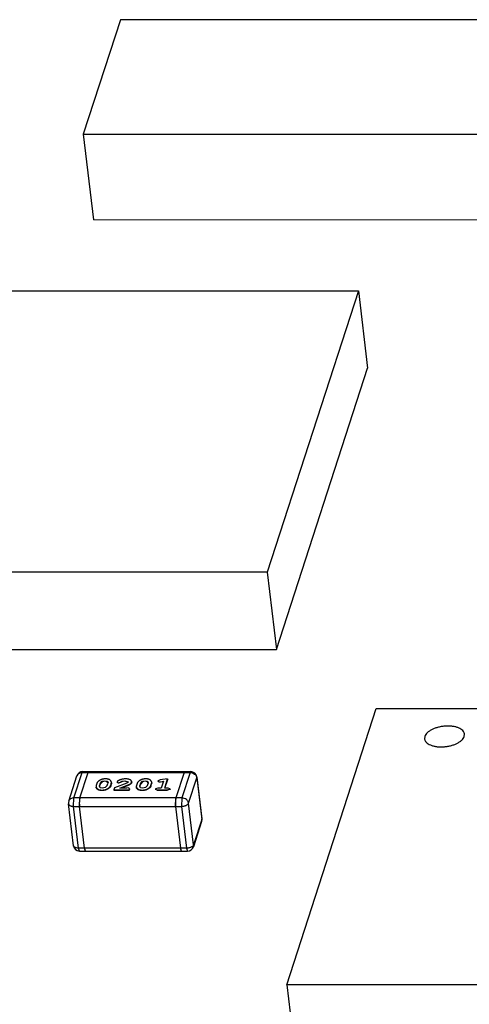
# Model space of a CAD drawing. Header units: millimetres. Extents: x -117 to 182, y -33 to 89.
# Tile 56 of 135: x -95.78 to -93.54, y -2.5 to 2.41. Entities that reach past the tile are written whole.
import ezdxf

# ---------------------------------------------------------------- set-up
doc = ezdxf.new("R2010")
doc.units = ezdxf.units.MM
doc.header["$LTSCALE"] = 1.21
doc.header["$MEASUREMENT"] = 0
doc.layers.get('0').update_dxf_attribs({"linetype": 'CONTINUOUS'})

msp = doc.modelspace()

# ---------------------------------------------------------------- linework, layer by layer
at = {"color": 7, "linetype": 'Continuous'}
for p, q in [((-95.2812, 2.4102), (-95.4662, 1.8389)), ((-93.3203, 2.4102), (-95.2812, 2.4102)), ((-95.4662, 1.8389), (-93.5053, 1.8389)), ((-95.4662, 1.8389), (-95.4151, 1.4117)), ((-93.4542, 1.4116), (-95.4151, 1.4117)), ((-96.7432, 1.0581), (-94.096, 1.058)), ((-94.096, 1.058), (-94.5501, -0.3443)), ((-94.096, 1.058), (-94.05, 0.6734)), ((-94.5041, -0.7289), (-94.05, 0.6734)), ((-94.5501, -0.3443), (-97.1973, -0.3442)), ((-94.5501, -0.3443), (-94.5041, -0.7289)), ((-97.1513, -0.7288), (-94.5041, -0.7289)), ((-94.4525, -2.4006), (-94.0068, -1.0243)), ((-94.0068, -1.0243), (-90.8694, -1.0244)), ((-93.7652, -1.163), (-93.7664, -1.1749)), ((-93.5691, -1.1631), (-93.5678, -1.1512)), ((-95.5384, -1.4861), (-95.4974, -1.3595)), ((-95.5126, -1.4695), (-95.4715, -1.3428)), ((-95.4827, -1.4695), (-95.4417, -1.3428)), ((-95.4715, -1.3428), (-95.4684, -1.3384)), ((-95.4715, -1.3428), (-94.9336, -1.3429)), ((-95.4684, -1.3384), (-94.9305, -1.3384)), ((-95.4417, -1.3428), (-95.4385, -1.3384)), ((-94.9635, -1.3429), (-95.0045, -1.4695)), ((-94.9336, -1.3429), (-94.9746, -1.4695)), ((-94.9635, -1.3429), (-94.9604, -1.3384)), ((-94.9416, -1.4956), (-94.9006, -1.3689)), ((-94.9305, -1.3384), (-94.9336, -1.3429)), ((-94.9006, -1.3689), (-94.9002, -1.3653)), ((-94.9006, -1.3689), (-94.8757, -1.5773)), ((-94.9002, -1.3653), (-94.8753, -1.5737)), ((-95.4017, -1.407), (-95.4023, -1.413)), ((-95.3987, -1.3978), (-95.4017, -1.407)), ((-95.3852, -1.4113), (-95.3847, -1.4068)), ((-95.3809, -1.4184), (-95.3852, -1.4113)), ((-95.3818, -1.3979), (-95.3847, -1.4068)), ((-95.3844, -1.409), (-95.3847, -1.4068)), ((-95.3815, -1.4001), (-95.3844, -1.409)), ((-95.3818, -1.3979), (-95.371, -1.3866)), ((-95.3818, -1.3979), (-95.3815, -1.4001)), ((-95.3708, -1.3888), (-95.3815, -1.4001)), ((-95.3699, -1.4212), (-95.3809, -1.4184)), ((-95.371, -1.3866), (-95.3579, -1.3836)), ((-95.3708, -1.3888), (-95.371, -1.3866)), ((-95.3577, -1.3857), (-95.3708, -1.3888)), ((-95.3569, -1.4181), (-95.3699, -1.4212)), ((-95.3577, -1.3857), (-95.3579, -1.3836)), ((-95.3579, -1.3836), (-95.3469, -1.3863)), ((-95.3466, -1.3885), (-95.3577, -1.3857)), ((-95.3461, -1.4068), (-95.3569, -1.4181)), ((-95.3469, -1.3863), (-95.3466, -1.3885)), ((-95.3469, -1.3863), (-95.3427, -1.3934)), ((-95.3429, -1.3935), (-95.3466, -1.3885)), ((-95.3461, -1.4068), (-95.3432, -1.3979)), ((-95.3427, -1.3934), (-95.3432, -1.3979)), ((-95.3292, -1.407), (-95.3262, -1.3978)), ((-95.3289, -1.4091), (-95.3292, -1.407)), ((-95.3289, -1.4091), (-95.326, -1.3999)), ((-95.3262, -1.3978), (-95.3256, -1.3917)), ((-95.3262, -1.3978), (-95.326, -1.3999)), ((-95.3253, -1.3938), (-95.326, -1.3999)), ((-95.3253, -1.3938), (-95.3256, -1.3917)), ((-95.3101, -1.4195), (-95.3133, -1.4293)), ((-95.2486, -1.3962), (-95.3101, -1.4195)), ((-95.2974, -1.3898), (-95.2975, -1.3908)), ((-95.2975, -1.3908), (-95.2973, -1.3929)), ((-95.2975, -1.3908), (-95.2902, -1.3942)), ((-95.2899, -1.3964), (-95.2973, -1.3929)), ((-95.2902, -1.3942), (-95.2808, -1.3908)), ((-95.2902, -1.3942), (-95.2899, -1.3964)), ((-95.2805, -1.393), (-95.2899, -1.3964)), ((-95.2842, -1.4203), (-95.2467, -1.4063)), ((-95.2487, -1.4203), (-95.2842, -1.4203)), ((-95.2808, -1.3908), (-95.2745, -1.3864)), ((-95.2808, -1.3908), (-95.2805, -1.393)), ((-95.2742, -1.3885), (-95.2805, -1.393)), ((-95.2464, -1.4085), (-95.278, -1.4203)), ((-95.2745, -1.3864), (-95.259, -1.3836)), ((-95.2745, -1.3864), (-95.2742, -1.3885)), ((-95.2587, -1.3857), (-95.2742, -1.3885)), ((-95.259, -1.3836), (-95.2587, -1.3857)), ((-95.259, -1.3836), (-95.2422, -1.3896)), ((-95.2427, -1.3901), (-95.2587, -1.3857)), ((-95.2428, -1.4187), (-95.2487, -1.4203)), ((-95.2423, -1.3911), (-95.2486, -1.3962)), ((-95.2464, -1.4085), (-95.2467, -1.4063)), ((-95.236, -1.4222), (-95.2428, -1.4187)), ((-95.2422, -1.3896), (-95.2423, -1.3911)), ((-95.2364, -1.4252), (-95.236, -1.4222)), ((-95.2357, -1.4244), (-95.236, -1.4222)), ((-95.2255, -1.3916), (-95.2251, -1.3878)), ((-95.2255, -1.3916), (-95.2252, -1.3938)), ((-95.2248, -1.39), (-95.2252, -1.3938)), ((-95.2248, -1.39), (-95.2251, -1.3878)), ((-95.2012, -1.407), (-95.2018, -1.413)), ((-95.1982, -1.3978), (-95.2012, -1.407)), ((-95.1847, -1.4113), (-95.1842, -1.4068)), ((-95.1804, -1.4184), (-95.1847, -1.4113)), ((-95.1813, -1.3979), (-95.1842, -1.4068)), ((-95.1839, -1.409), (-95.1842, -1.4068)), ((-95.181, -1.4001), (-95.1839, -1.409)), ((-95.1813, -1.3979), (-95.1705, -1.3866)), ((-95.1813, -1.3979), (-95.181, -1.4001)), ((-95.1702, -1.3888), (-95.181, -1.4001)), ((-95.1694, -1.4212), (-95.1804, -1.4184)), ((-95.1705, -1.3866), (-95.1574, -1.3836)), ((-95.1702, -1.3888), (-95.1705, -1.3866)), ((-95.1571, -1.3858), (-95.1702, -1.3888)), ((-95.1564, -1.4182), (-95.1694, -1.4212)), ((-95.1571, -1.3858), (-95.1574, -1.3836)), ((-95.1574, -1.3836), (-95.1464, -1.3863)), ((-95.1461, -1.3885), (-95.1571, -1.3858)), ((-95.1456, -1.4068), (-95.1564, -1.4182)), ((-95.1464, -1.3863), (-95.1461, -1.3885)), ((-95.1464, -1.3863), (-95.1422, -1.3934)), ((-95.1424, -1.3935), (-95.1461, -1.3885)), ((-95.1456, -1.4068), (-95.1427, -1.3979)), ((-95.1422, -1.3934), (-95.1427, -1.3979)), ((-95.1287, -1.407), (-95.1257, -1.3978)), ((-95.1284, -1.4092), (-95.1287, -1.407)), ((-95.1284, -1.4092), (-95.1254, -1.3999)), ((-95.1257, -1.3978), (-95.1251, -1.3917)), ((-95.1257, -1.3978), (-95.1254, -1.3999)), ((-95.1248, -1.3938), (-95.1254, -1.3999)), ((-95.1248, -1.3938), (-95.1251, -1.3917)), ((-95.0945, -1.4204), (-95.1067, -1.4248)), ((-95.0775, -1.4204), (-95.0945, -1.4204)), ((-95.0936, -1.3845), (-95.0938, -1.3858)), ((-95.0938, -1.3858), (-95.0935, -1.388)), ((-95.0938, -1.3858), (-95.0875, -1.3893)), ((-95.0832, -1.3797), (-95.0936, -1.3845)), ((-95.0872, -1.3915), (-95.0935, -1.388)), ((-95.0875, -1.3893), (-95.082, -1.3888)), ((-95.0875, -1.3893), (-95.0872, -1.3915)), ((-95.0817, -1.3909), (-95.0872, -1.3915)), ((-95.0457, -1.3746), (-95.0832, -1.3797)), ((-95.082, -1.3888), (-95.0666, -1.3866)), ((-95.0817, -1.3909), (-95.082, -1.3888)), ((-95.0673, -1.3889), (-95.0817, -1.3909)), ((-95.0666, -1.3866), (-95.0775, -1.4204)), ((-95.0605, -1.4204), (-95.0457, -1.3746)), ((-95.0436, -1.4204), (-95.0605, -1.4204)), ((-95.0596, -1.4204), (-95.0454, -1.3768)), ((-95.0457, -1.3746), (-95.0454, -1.3768)), ((-95.0341, -1.4237), (-95.0436, -1.4204)), ((-95.5146, -1.5114), (-95.5126, -1.4695)), ((-94.9746, -1.4695), (-95.5126, -1.4695)), ((-95.4847, -1.5114), (-95.4827, -1.4695)), ((-95.4827, -1.4695), (-95.4837, -1.4734)), ((-95.3729, -1.4301), (-95.3726, -1.4323)), ((-95.3133, -1.4293), (-95.2377, -1.4293)), ((-95.3133, -1.4293), (-95.313, -1.4315)), ((-95.313, -1.4315), (-95.2375, -1.4315)), ((-95.2377, -1.4293), (-95.2364, -1.4252)), ((-95.2377, -1.4293), (-95.2375, -1.4315)), ((-95.2375, -1.4315), (-95.2361, -1.4274)), ((-95.2364, -1.4252), (-95.2361, -1.4274)), ((-95.2357, -1.4244), (-95.2361, -1.4274)), ((-95.1724, -1.4302), (-95.1721, -1.4323)), ((-95.1067, -1.4248), (-95.1068, -1.426)), ((-95.1068, -1.426), (-95.1066, -1.4282)), ((-95.1068, -1.426), (-95.0974, -1.4293)), ((-95.0971, -1.4315), (-95.1066, -1.4282)), ((-95.0974, -1.4293), (-95.0465, -1.4293)), ((-95.0971, -1.4315), (-95.0974, -1.4293)), ((-95.0971, -1.4315), (-95.0462, -1.4315)), ((-95.0465, -1.4293), (-95.0342, -1.4248)), ((-95.0465, -1.4293), (-95.0462, -1.4315)), ((-95.034, -1.427), (-95.0462, -1.4315)), ((-95.0342, -1.4248), (-95.0341, -1.4237)), ((-95.0342, -1.4248), (-95.034, -1.427)), ((-95.0338, -1.4259), (-95.0341, -1.4237)), ((-95.0338, -1.4259), (-95.034, -1.427)), ((-95.0065, -1.5114), (-95.0045, -1.4695)), ((-95.0045, -1.4695), (-95.0055, -1.4734)), ((-94.9746, -1.4695), (-94.9767, -1.5114)), ((-95.5148, -1.7075), (-95.5397, -1.4992)), ((-95.5146, -1.5114), (-94.9767, -1.5114)), ((-95.4896, -1.7197), (-95.5146, -1.5114)), ((-95.4852, -1.5055), (-95.4847, -1.5114)), ((-95.4598, -1.7197), (-95.4847, -1.5114)), ((-95.484, -1.4749), (-95.4845, -1.4783)), ((-95.0071, -1.5055), (-95.0065, -1.5114)), ((-95.0065, -1.5114), (-94.9816, -1.7198)), ((-95.0058, -1.4749), (-95.0064, -1.4783)), ((-94.9767, -1.5114), (-94.9517, -1.7198)), ((-94.9167, -1.7039), (-94.9416, -1.4956)), ((-94.8766, -1.5867), (-94.9176, -1.7133)), ((-94.8757, -1.5773), (-94.9167, -1.7039)), ((-94.8757, -1.5773), (-94.8766, -1.5867)), ((-94.8753, -1.5737), (-94.8757, -1.5773)), ((-94.9176, -1.7133), (-94.9167, -1.7039)), ((-94.9517, -1.7198), (-95.4896, -1.7197)), ((-95.4845, -1.7344), (-95.4896, -1.7197)), ((-95.4845, -1.7344), (-94.9466, -1.7344)), ((-95.4598, -1.7197), (-95.459, -1.7249)), ((-95.4546, -1.7344), (-95.4598, -1.7197)), ((-94.9765, -1.7344), (-94.9816, -1.7198)), ((-94.9816, -1.7198), (-94.9809, -1.7249)), ((-94.9517, -1.7198), (-94.9466, -1.7344)), ((-91.3151, -2.4008), (-94.4525, -2.4006)), ((-94.4525, -2.4006), (-94.3748, -3.0501))]:
    msp.add_line(p, q, dxfattribs=at)
for centre, radius, start, end in [((-95.4684, -1.3689), 0.0305, 89.9976, 162.0553), ((-95.4771, -1.3661), 0.0214, 159.7458, 162.0554), ((-94.9305, -1.3689), 0.0305, 6.8184, 89.9976), ((-95.3529, -1.3971), 0.0106, 13.7924, 19.7804), ((-95.1524, -1.3971), 0.0106, 13.7924, 19.7804), ((-95.5094, -1.4955), 0.0305, 162.0553, 186.8184), ((-95.3312, -1.4955), 0.1543, 178.9807, 180.453), ((-95.3444, -1.4951), 0.1411, 176.4821, 178.0158), ((-95.3349, -1.4955), 0.1507, 178.0006, 178.9828), ((-95.332, -1.4956), 0.1535, 180.4499, 181.377), ((-95.3382, -1.4957), 0.1473, 181.3739, 183.0299), ((-95.3564, -1.4943), 0.1291, 175.3971, 176.4879), ((-95.349, -1.4962), 0.1365, 183.0446, 183.8956), ((-95.3734, -1.4929), 0.1121, 173.6008, 175.4321), ((-95.39, -1.491), 0.0953, 172.3305, 173.6093), ((-95.4267, -1.4852), 0.0582, 168.2745, 169.7878), ((-94.8569, -1.4955), 0.1505, 178.0003, 178.9837), ((-94.8527, -1.4956), 0.1547, 178.9825, 180.451), ((-94.8543, -1.4956), 0.1531, 180.4479, 181.3776), ((-94.8599, -1.4957), 0.1475, 181.375, 183.0289), ((-94.8659, -1.4951), 0.1415, 176.4839, 178.0139), ((-94.8712, -1.4963), 0.1362, 183.0443, 183.8974), ((-94.8788, -1.4943), 0.1285, 175.3944, 176.4896), ((-94.8949, -1.493), 0.1124, 173.6036, 175.4294), ((-94.9122, -1.491), 0.095, 172.329, 173.6123), ((-94.9487, -1.4852), 0.058, 168.271, 169.7885), ((-94.9056, -1.5773), 0.0305, 342.0553, 6.8184), ((-95.4845, -1.7039), 0.0305, 186.8184, 269.9976), ((-94.9466, -1.7039), 0.0305, 269.9976, 342.0553), ((-95.4024, -1.7143), 0.0576, 190.5467, 192.0548), ((-94.9244, -1.7144), 0.0574, 190.5434, 192.0552)]:
    msp.add_arc(centre, radius, start, end, dxfattribs=at)
for points, knots in [([(-93.5678, -1.1512), (-93.568, -1.1496), (-93.5687, -1.1466), (-93.5711, -1.1405), (-93.5765, -1.1333), (-93.5856, -1.126), (-93.5973, -1.12), (-93.6113, -1.1154), (-93.627, -1.1124), (-93.644, -1.1109), (-93.6618, -1.1112), (-93.6797, -1.1131), (-93.6973, -1.1166), (-93.7138, -1.1217), (-93.7289, -1.128), (-93.74, -1.1344), (-93.7478, -1.1401), (-93.7567, -1.1479), (-93.7629, -1.156), (-93.7652, -1.163)], [0, 0, 0, 0, 0.020108, 0.040681, 0.084701, 0.134596, 0.191389, 0.255024, 0.324689, 0.399065, 0.476501, 0.555151, 0.633098, 0.708466, 0.779539, 0.844893, 0.875123, 0.903612, 1, 1, 1, 1]), ([(-93.7664, -1.1749), (-93.7662, -1.1765), (-93.7656, -1.1795), (-93.7631, -1.1856), (-93.7578, -1.1928), (-93.7486, -1.2001), (-93.7369, -1.2061), (-93.7229, -1.2107), (-93.7072, -1.2137), (-93.6902, -1.2152), (-93.6724, -1.2149), (-93.6545, -1.213), (-93.637, -1.2095), (-93.6204, -1.2044), (-93.6053, -1.1981), (-93.5942, -1.1917), (-93.5865, -1.186), (-93.5775, -1.1782), (-93.5714, -1.1701), (-93.5691, -1.1631)], [0, 0, 0, 0, 0.020108, 0.040681, 0.084701, 0.134596, 0.191389, 0.255024, 0.324689, 0.399065, 0.476501, 0.555151, 0.633098, 0.708466, 0.779539, 0.844893, 0.875123, 0.903612, 1, 1, 1, 1]), ([(-95.4971, -1.3587), (-95.4967, -1.3575), (-95.4956, -1.3552), (-95.4934, -1.3521), (-95.4907, -1.3494), (-95.4864, -1.3462), (-95.48, -1.3435), (-95.4744, -1.3428), (-95.4715, -1.3428)], [0, 0, 0, 0, 0.116781, 0.23482, 0.35499, 0.477955, 0.732839, 1, 1, 1, 1]), ([(-95.4401, -1.3395), (-95.4401, -1.3395), (-95.4403, -1.3397), (-95.4404, -1.3399), (-95.4405, -1.3401)], [0, 0, 0, 0, 0.235656, 1, 1, 1, 1]), ([(-95.4392, -1.3386), (-95.4393, -1.3387), (-95.4396, -1.3389), (-95.4399, -1.3392), (-95.4401, -1.3395)], [0, 0, 0, 0, 0.218323, 1, 1, 1, 1]), ([(-95.4385, -1.3384), (-95.4386, -1.3384), (-95.4388, -1.3384), (-95.4391, -1.3385), (-95.4392, -1.3386)], [0, 0, 0, 0, 0.239088, 1, 1, 1, 1]), ([(-94.962, -1.3395), (-94.962, -1.3395), (-94.9621, -1.3397), (-94.9623, -1.3399), (-94.9624, -1.3401)], [0, 0, 0, 0, 0.235609, 1, 1, 1, 1]), ([(-94.9611, -1.3386), (-94.9612, -1.3387), (-94.9615, -1.3389), (-94.9618, -1.3392), (-94.962, -1.3395)], [0, 0, 0, 0, 0.218331, 1, 1, 1, 1]), ([(-94.9604, -1.3384), (-94.9605, -1.3384), (-94.9607, -1.3384), (-94.9609, -1.3385), (-94.9611, -1.3386)], [0, 0, 0, 0, 0.239123, 1, 1, 1, 1]), ([(-94.9336, -1.3429), (-94.9297, -1.3429), (-94.9218, -1.3442), (-94.913, -1.349), (-94.9073, -1.3543), (-94.904, -1.3588), (-94.9017, -1.3637), (-94.9008, -1.3672), (-94.9006, -1.3689)], [0, 0, 0, 0, 0.259672, 0.518629, 0.644847, 0.767287, 0.885584, 1, 1, 1, 1]), ([(-95.4023, -1.413), (-95.4023, -1.4135), (-95.4021, -1.4144), (-95.4018, -1.4154), (-95.4015, -1.4163), (-95.4011, -1.4171), (-95.4006, -1.4181), (-95.3998, -1.4194), (-95.3987, -1.4209), (-95.3975, -1.4224), (-95.3963, -1.4235), (-95.3953, -1.4244), (-95.3935, -1.4258), (-95.3911, -1.4272), (-95.3879, -1.4284), (-95.3852, -1.4291), (-95.3823, -1.4296), (-95.3792, -1.4299), (-95.3761, -1.4301), (-95.3739, -1.4301), (-95.3729, -1.4301)], [0, 0, 0, 0, 0.045198, 0.068002, 0.091074, 0.114369, 0.137891, 0.186135, 0.236012, 0.287546, 0.341103, 0.368691, 0.397141, 0.521023, 0.591242, 0.666663, 0.746281, 0.828865, 0.913717, 1, 1, 1, 1]), ([(-95.3726, -1.4323), (-95.3737, -1.4323), (-95.3758, -1.4323), (-95.379, -1.4321), (-95.382, -1.4317), (-95.3849, -1.4312), (-95.3877, -1.4305), (-95.3908, -1.4294), (-95.3932, -1.428), (-95.395, -1.4266), (-95.396, -1.4257), (-95.3972, -1.4245), (-95.3985, -1.4231), (-95.3996, -1.4216), (-95.4004, -1.4203), (-95.4009, -1.4192), (-95.4012, -1.4184), (-95.4015, -1.4176), (-95.4019, -1.4165), (-95.402, -1.4157), (-95.4021, -1.4151)], [0, 0, 0, 0, 0.086283, 0.171135, 0.253719, 0.333337, 0.408758, 0.478977, 0.602859, 0.631309, 0.658897, 0.712454, 0.763988, 0.813865, 0.862109, 0.885631, 0.908926, 0.931998, 0.954802, 1, 1, 1, 1]), ([(-95.3551, -1.3746), (-95.3564, -1.3746), (-95.3591, -1.3746), (-95.3631, -1.375), (-95.3671, -1.3755), (-95.3709, -1.3764), (-95.3746, -1.3775), (-95.3781, -1.3788), (-95.3813, -1.3803), (-95.3842, -1.382), (-95.3869, -1.3838), (-95.3893, -1.3856), (-95.3916, -1.3875), (-95.3936, -1.3895), (-95.3953, -1.3915), (-95.3967, -1.3935), (-95.3979, -1.3956), (-95.3984, -1.3971), (-95.3987, -1.3978)], [0, 0, 0, 0, 0.076103, 0.152982, 0.229963, 0.306092, 0.380181, 0.451414, 0.519124, 0.583134, 0.644299, 0.703021, 0.759403, 0.81292, 0.863755, 0.911685, 0.956985, 1, 1, 1, 1]), ([(-95.3844, -1.409), (-95.3845, -1.4092), (-95.3847, -1.41), (-95.3849, -1.4107), (-95.3849, -1.4113)], [0, 0, 0, 0, 0.253259, 1, 1, 1, 1]), ([(-95.3729, -1.4301), (-95.3715, -1.4301), (-95.3689, -1.4301), (-95.3649, -1.4298), (-95.3609, -1.4292), (-95.357, -1.4284), (-95.3533, -1.4273), (-95.3498, -1.426), (-95.3466, -1.4245), (-95.3437, -1.4227), (-95.3411, -1.421), (-95.3386, -1.4191), (-95.3364, -1.4172), (-95.3343, -1.4153), (-95.3326, -1.4132), (-95.3311, -1.4112), (-95.33, -1.4091), (-95.3295, -1.4077), (-95.3292, -1.407)], [0, 0, 0, 0, 0.076062, 0.1529, 0.229849, 0.305937, 0.380148, 0.451353, 0.519146, 0.583106, 0.644211, 0.703089, 0.759427, 0.813058, 0.863697, 0.911745, 0.957006, 1, 1, 1, 1]), ([(-95.3289, -1.4091), (-95.3292, -1.4098), (-95.3297, -1.4113), (-95.3309, -1.4134), (-95.3324, -1.4154), (-95.3341, -1.4174), (-95.3361, -1.4194), (-95.3383, -1.4213), (-95.3408, -1.4231), (-95.3435, -1.4249), (-95.3464, -1.4266), (-95.3496, -1.4281), (-95.3531, -1.4295), (-95.3568, -1.4305), (-95.3607, -1.4314), (-95.3646, -1.4319), (-95.3686, -1.4323), (-95.3713, -1.4323), (-95.3726, -1.4323)], [0, 0, 0, 0, 0.042994, 0.088255, 0.136303, 0.186942, 0.240573, 0.296911, 0.355789, 0.416894, 0.480854, 0.548647, 0.619852, 0.694063, 0.770151, 0.8471, 0.923938, 1, 1, 1, 1]), ([(-95.3256, -1.3917), (-95.3257, -1.3905), (-95.3262, -1.3889), (-95.3272, -1.3868), (-95.3282, -1.3853), (-95.3293, -1.3838), (-95.331, -1.3818), (-95.3331, -1.3799), (-95.3355, -1.3783), (-95.3377, -1.3772), (-95.3401, -1.3764), (-95.3428, -1.3757), (-95.3457, -1.3752), (-95.3488, -1.3748), (-95.3519, -1.3746), (-95.3541, -1.3746), (-95.3551, -1.3746)], [0, 0, 0, 0, 0.090779, 0.137637, 0.18605, 0.236101, 0.28761, 0.397265, 0.457128, 0.521488, 0.59179, 0.667076, 0.746541, 0.829067, 0.913856, 1, 1, 1, 1]), ([(-95.256, -1.3746), (-95.257, -1.3746), (-95.2592, -1.3746), (-95.2635, -1.3749), (-95.2688, -1.3755), (-95.2751, -1.3767), (-95.2801, -1.3782), (-95.2839, -1.3796), (-95.2865, -1.3808), (-95.289, -1.3821), (-95.2912, -1.3835), (-95.2932, -1.385), (-95.2947, -1.3862), (-95.2958, -1.3873), (-95.2965, -1.3881), (-95.297, -1.389), (-95.2973, -1.3895), (-95.2974, -1.3898)], [0, 0, 0, 0, 0.069879, 0.140154, 0.281617, 0.421822, 0.558165, 0.623765, 0.687044, 0.747283, 0.804419, 0.858799, 0.910421, 0.934975, 0.958174, 0.97959, 1, 1, 1, 1]), ([(-95.2251, -1.3878), (-95.2252, -1.3868), (-95.2259, -1.3847), (-95.2281, -1.382), (-95.2312, -1.3797), (-95.2351, -1.3778), (-95.2388, -1.3766), (-95.2421, -1.3758), (-95.2456, -1.3752), (-95.2503, -1.3747), (-95.254, -1.3746), (-95.256, -1.3746)], [0, 0, 0, 0, 0.085189, 0.179155, 0.286036, 0.406108, 0.539693, 0.611163, 0.685484, 0.839848, 1, 1, 1, 1]), ([(-95.2467, -1.4063), (-95.2455, -1.4058), (-95.2431, -1.4049), (-95.2396, -1.4033), (-95.2368, -1.402), (-95.2346, -1.4009), (-95.233, -1.4), (-95.2316, -1.3991), (-95.2299, -1.3978), (-95.2284, -1.3964), (-95.2272, -1.3949), (-95.2265, -1.3939), (-95.2259, -1.3927), (-95.2256, -1.392), (-95.2255, -1.3916)], [0, 0, 0, 0, 0.146444, 0.290758, 0.432282, 0.501313, 0.568618, 0.633709, 0.694972, 0.807639, 0.859604, 0.908807, 0.955194, 1, 1, 1, 1]), ([(-95.2252, -1.3938), (-95.2254, -1.3942), (-95.2257, -1.3949), (-95.2262, -1.396), (-95.2269, -1.3971), (-95.2281, -1.3986), (-95.2296, -1.4), (-95.2313, -1.4012), (-95.2328, -1.4021), (-95.2343, -1.403), (-95.2365, -1.4042), (-95.2393, -1.4055), (-95.2429, -1.407), (-95.2452, -1.408), (-95.2464, -1.4085)], [0, 0, 0, 0, 0.044806, 0.091193, 0.140396, 0.192361, 0.305028, 0.366291, 0.431382, 0.498687, 0.567718, 0.709242, 0.853556, 1, 1, 1, 1]), ([(-95.2422, -1.3909), (-95.2422, -1.3908), (-95.2424, -1.3906), (-95.2426, -1.3903), (-95.2427, -1.3901)], [0, 0, 0, 0, 0.242934, 1, 1, 1, 1]), ([(-95.2018, -1.413), (-95.2018, -1.4135), (-95.2016, -1.4144), (-95.2013, -1.4155), (-95.201, -1.4163), (-95.2006, -1.4171), (-95.2001, -1.4181), (-95.1993, -1.4194), (-95.1982, -1.4209), (-95.197, -1.4224), (-95.1958, -1.4235), (-95.1947, -1.4244), (-95.193, -1.4258), (-95.1906, -1.4272), (-95.1874, -1.4284), (-95.1847, -1.4291), (-95.1818, -1.4296), (-95.1787, -1.4299), (-95.1756, -1.4301), (-95.1734, -1.4301), (-95.1724, -1.4302)], [0, 0, 0, 0, 0.045198, 0.068002, 0.091074, 0.114369, 0.137891, 0.186135, 0.236012, 0.287546, 0.341103, 0.368691, 0.397141, 0.521023, 0.591242, 0.666663, 0.746281, 0.828865, 0.913717, 1, 1, 1, 1]), ([(-95.1721, -1.4323), (-95.1732, -1.4323), (-95.1753, -1.4323), (-95.1785, -1.4321), (-95.1815, -1.4317), (-95.1844, -1.4312), (-95.1872, -1.4305), (-95.1903, -1.4294), (-95.1927, -1.428), (-95.1945, -1.4266), (-95.1955, -1.4257), (-95.1967, -1.4245), (-95.198, -1.4231), (-95.1991, -1.4216), (-95.1999, -1.4203), (-95.2004, -1.4192), (-95.2007, -1.4184), (-95.201, -1.4176), (-95.2014, -1.4165), (-95.2015, -1.4157), (-95.2016, -1.4151)], [0, 0, 0, 0, 0.086283, 0.171135, 0.253719, 0.333337, 0.408758, 0.478977, 0.602859, 0.631309, 0.658897, 0.712454, 0.763988, 0.813865, 0.862109, 0.885631, 0.908926, 0.931998, 0.954802, 1, 1, 1, 1]), ([(-95.1546, -1.3746), (-95.1559, -1.3746), (-95.1586, -1.3746), (-95.1626, -1.375), (-95.1666, -1.3755), (-95.1704, -1.3764), (-95.1741, -1.3775), (-95.1776, -1.3788), (-95.1808, -1.3803), (-95.1837, -1.382), (-95.1864, -1.3838), (-95.1888, -1.3856), (-95.1911, -1.3875), (-95.193, -1.3895), (-95.1948, -1.3915), (-95.1962, -1.3935), (-95.1974, -1.3956), (-95.1979, -1.3971), (-95.1982, -1.3978)], [0, 0, 0, 0, 0.076103, 0.152982, 0.229963, 0.306092, 0.380181, 0.451414, 0.519124, 0.583134, 0.644299, 0.703021, 0.759403, 0.81292, 0.863755, 0.911685, 0.956985, 1, 1, 1, 1]), ([(-95.1839, -1.409), (-95.184, -1.4092), (-95.1842, -1.41), (-95.1844, -1.4108), (-95.1844, -1.4113)], [0, 0, 0, 0, 0.253259, 1, 1, 1, 1]), ([(-95.1724, -1.4302), (-95.171, -1.4301), (-95.1684, -1.4301), (-95.1644, -1.4298), (-95.1604, -1.4292), (-95.1565, -1.4284), (-95.1528, -1.4273), (-95.1493, -1.426), (-95.1461, -1.4245), (-95.1432, -1.4228), (-95.1406, -1.421), (-95.1381, -1.4191), (-95.1358, -1.4172), (-95.1338, -1.4153), (-95.1321, -1.4133), (-95.1306, -1.4112), (-95.1295, -1.4091), (-95.1289, -1.4077), (-95.1287, -1.407)], [0, 0, 0, 0, 0.076062, 0.1529, 0.229849, 0.305937, 0.380148, 0.451353, 0.519146, 0.583106, 0.644211, 0.703089, 0.759427, 0.813058, 0.863697, 0.911745, 0.957006, 1, 1, 1, 1]), ([(-95.1284, -1.4092), (-95.1287, -1.4099), (-95.1292, -1.4113), (-95.1304, -1.4134), (-95.1318, -1.4154), (-95.1336, -1.4175), (-95.1356, -1.4194), (-95.1378, -1.4213), (-95.1403, -1.4231), (-95.143, -1.4249), (-95.1459, -1.4266), (-95.1491, -1.4281), (-95.1525, -1.4295), (-95.1563, -1.4305), (-95.1601, -1.4314), (-95.1641, -1.4319), (-95.1681, -1.4323), (-95.1708, -1.4323), (-95.1721, -1.4323)], [0, 0, 0, 0, 0.042994, 0.088255, 0.136303, 0.186942, 0.240573, 0.296911, 0.355789, 0.416894, 0.480854, 0.548647, 0.619852, 0.694063, 0.770151, 0.8471, 0.923938, 1, 1, 1, 1]), ([(-95.1251, -1.3917), (-95.1252, -1.3906), (-95.1257, -1.3889), (-95.1267, -1.3868), (-95.1276, -1.3853), (-95.1288, -1.3838), (-95.1305, -1.3818), (-95.1326, -1.38), (-95.135, -1.3784), (-95.1371, -1.3772), (-95.1396, -1.3764), (-95.1423, -1.3757), (-95.1452, -1.3752), (-95.1483, -1.3748), (-95.1514, -1.3746), (-95.1535, -1.3746), (-95.1546, -1.3746)], [0, 0, 0, 0, 0.090779, 0.137637, 0.18605, 0.236101, 0.28761, 0.397265, 0.457128, 0.521488, 0.59179, 0.667076, 0.746541, 0.829067, 0.913856, 1, 1, 1, 1]), ([(-95.5126, -1.4695), (-95.5155, -1.4695), (-95.5212, -1.4702), (-95.5278, -1.4731), (-95.5322, -1.4764), (-95.5349, -1.4793), (-95.537, -1.4825), (-95.538, -1.4849), (-95.5384, -1.4861)], [0, 0, 0, 0, 0.267508, 0.522304, 0.645128, 0.765154, 0.883126, 1, 1, 1, 1]), ([(-94.9416, -1.4956), (-94.9418, -1.4938), (-94.9427, -1.4904), (-94.945, -1.4854), (-94.9483, -1.4809), (-94.954, -1.4756), (-94.9628, -1.4709), (-94.9707, -1.4695), (-94.9746, -1.4695)], [0, 0, 0, 0, 0.114416, 0.232713, 0.355153, 0.481371, 0.740328, 1, 1, 1, 1]), ([(-95.5397, -1.4992), (-95.5396, -1.5), (-95.5391, -1.5018), (-95.5374, -1.5042), (-95.535, -1.5063), (-95.5319, -1.5081), (-95.5282, -1.5095), (-95.5224, -1.511), (-95.5178, -1.5114), (-95.5146, -1.5114)], [0, 0, 0, 0, 0.087266, 0.180998, 0.285852, 0.404158, 0.536292, 0.681178, 1, 1, 1, 1]), ([(-94.9767, -1.5114), (-94.9747, -1.5114), (-94.9707, -1.5112), (-94.9649, -1.5103), (-94.9593, -1.5088), (-94.9541, -1.5069), (-94.9496, -1.5045), (-94.945, -1.5012), (-94.9424, -1.4979), (-94.9416, -1.4956)], [0, 0, 0, 0, 0.14729, 0.295318, 0.43989, 0.577058, 0.703436, 0.816585, 1, 1, 1, 1]), ([(-95.4896, -1.7197), (-95.4928, -1.7197), (-95.4975, -1.7194), (-95.5033, -1.7179), (-95.507, -1.7165), (-95.5101, -1.7147), (-95.5125, -1.7126), (-95.5142, -1.7102), (-95.5147, -1.7084), (-95.5148, -1.7075)], [0, 0, 0, 0, 0.318822, 0.463708, 0.595842, 0.714148, 0.819002, 0.912734, 1, 1, 1, 1]), ([(-94.9167, -1.7039), (-94.9175, -1.7063), (-94.9201, -1.7096), (-94.9247, -1.7129), (-94.9292, -1.7153), (-94.9343, -1.7172), (-94.9399, -1.7187), (-94.9458, -1.7196), (-94.9498, -1.7198), (-94.9517, -1.7198)], [0, 0, 0, 0, 0.183415, 0.296564, 0.422942, 0.56011, 0.704682, 0.85271, 1, 1, 1, 1]), ([(-95.458, -1.7291), (-95.458, -1.7292), (-95.4579, -1.7296), (-95.4577, -1.7301), (-95.4576, -1.7304)], [0, 0, 0, 0, 0.260662, 1, 1, 1, 1]), ([(-95.4576, -1.7304), (-95.4576, -1.7305), (-95.4573, -1.7311), (-95.4571, -1.7317), (-95.4569, -1.7321)], [0, 0, 0, 0, 0.270722, 1, 1, 1, 1]), ([(-95.4569, -1.7321), (-95.4569, -1.7322), (-95.4567, -1.7325), (-95.4566, -1.7328), (-95.4564, -1.733)], [0, 0, 0, 0, 0.266532, 1, 1, 1, 1]), ([(-95.4564, -1.733), (-95.4564, -1.7331), (-95.4562, -1.7334), (-95.4559, -1.7337), (-95.4557, -1.7339)], [0, 0, 0, 0, 0.279152, 1, 1, 1, 1]), ([(-95.4557, -1.7339), (-95.4556, -1.734), (-95.4554, -1.7341), (-95.4552, -1.7343), (-95.455, -1.7343)], [0, 0, 0, 0, 0.273842, 1, 1, 1, 1]), ([(-95.455, -1.7343), (-95.455, -1.7343), (-95.4549, -1.7344), (-95.4547, -1.7344), (-95.4546, -1.7344)], [0, 0, 0, 0, 0.256226, 1, 1, 1, 1]), ([(-94.9795, -1.7304), (-94.9794, -1.7306), (-94.9792, -1.7311), (-94.979, -1.7317), (-94.9788, -1.7321)], [0, 0, 0, 0, 0.27065, 1, 1, 1, 1]), ([(-94.9788, -1.7321), (-94.9787, -1.7322), (-94.9786, -1.7325), (-94.9784, -1.7328), (-94.9783, -1.733)], [0, 0, 0, 0, 0.2666, 1, 1, 1, 1]), ([(-94.9783, -1.733), (-94.9782, -1.7331), (-94.978, -1.7334), (-94.9778, -1.7337), (-94.9775, -1.7339)], [0, 0, 0, 0, 0.279078, 1, 1, 1, 1]), ([(-94.9775, -1.7339), (-94.9775, -1.734), (-94.9773, -1.7341), (-94.9771, -1.7343), (-94.9769, -1.7343)], [0, 0, 0, 0, 0.273924, 1, 1, 1, 1])]:
    msp.add_open_spline(points, degree=3, knots=knots, dxfattribs=at)
for points in [[(-95.3849, -1.4113), (-95.385, -1.4117), (-95.385, -1.4121), (-95.385, -1.4124)], [(-95.1844, -1.4113), (-95.1845, -1.4117), (-95.1845, -1.4121), (-95.1845, -1.4124)], [(-94.9769, -1.7343), (-94.9768, -1.7344), (-94.9766, -1.7344), (-94.9765, -1.7344)]]:
    msp.add_open_spline(points, degree=3, dxfattribs=at)

doc.saveas('drawing.dxf')
